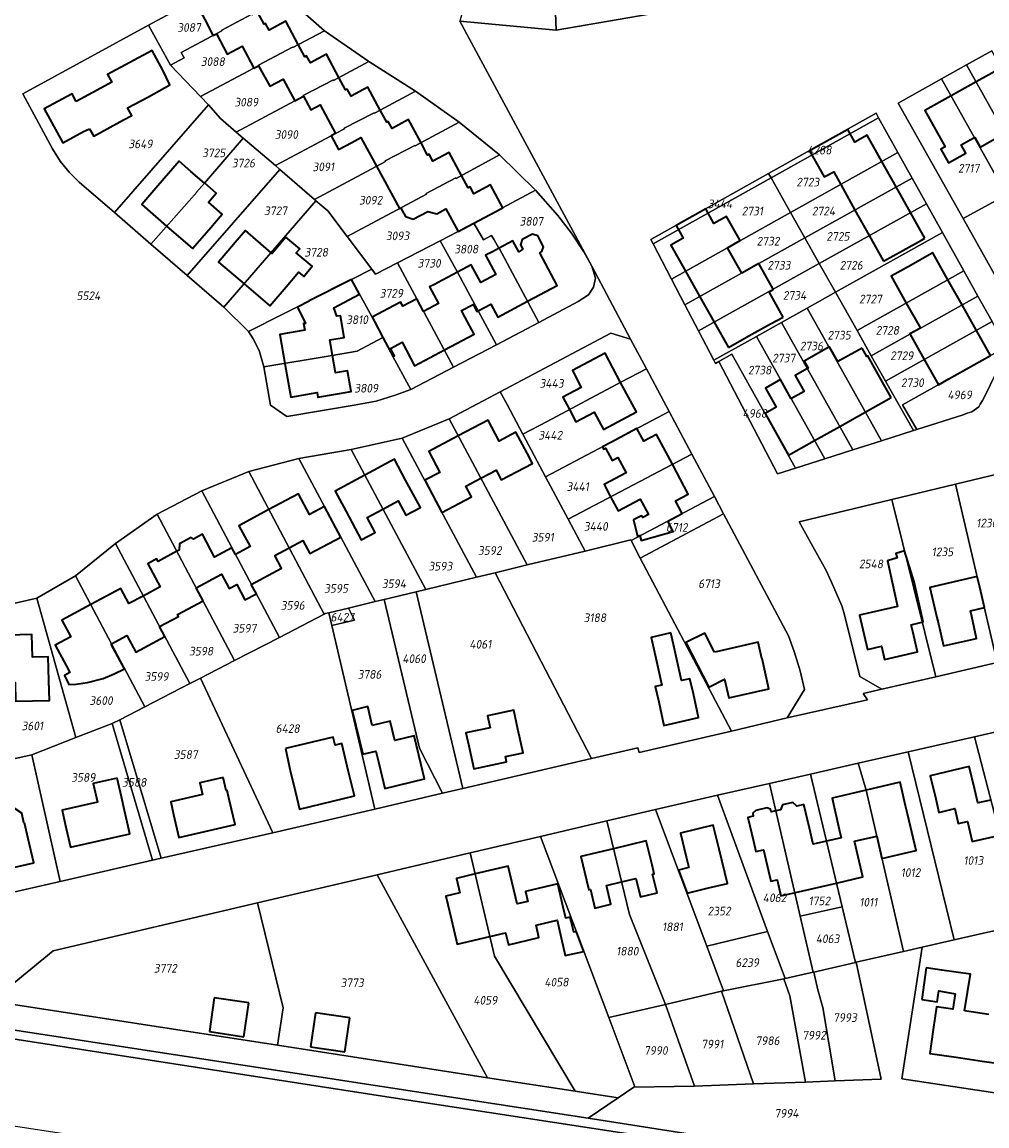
# Model space of a CAD drawing. Extents: x 177930 to 190767, y 381068 to 392034.
# Tile 172 of 256: x 184145 to 184346, y 384975 to 385204. Entities that reach past the tile are written whole.
import ezdxf
from ezdxf.enums import TextEntityAlignment as Align

# ---------------------------------------------------------------- set-up
doc = ezdxf.new("R2010")
doc.units = 0
for name, color, linetype, lineweight in [('B-XX-KG-GRENS_PERCEEL-GV', 150, 'Continuous', 25), ('B-XX-KG-GRENS_PERCEEL-S', 150, 'Continuous', 25), ('B-XX-OG-BEBOUWING-G', 7, 'Continuous', 35)]:
    doc.layers.add(name, color=color, linetype=linetype, lineweight=lineweight)
doc.styles.add('NLCS-ISO', font='NLCS-ISO.ttf', dxfattribs={"height": 1.8})

# ---------------------------------------------------------------- blocks, each defined once
blk = doc.blocks.new('SKG-PERCEELNUMMER-SO')
at = {"layer": 'DefPoints'}
blk.add_point((0, 0), dxfattribs=at)
at = {"style": 'NLCS-ISO', "oblique": 10, "flags": 1}
blk.add_attdef('GEMEENTECODE', text='', height=1.8, dxfattribs=at).set_placement((-0.5, 2.55), align=Align.MIDDLE_RIGHT)
blk.add_attdef('SECTIE', text='', height=1.8, dxfattribs=at).set_placement((0.5, 2.5), align=Align.MIDDLE_LEFT)
at = {"style": 'NLCS-ISO', "oblique": 10}
blk.add_attdef('PERCEELNUMMER', text='', height=1.8, dxfattribs=at).set_placement((0, 0), align=Align.MIDDLE_CENTER)

msp = doc.modelspace()

# ---------------------------------------------------------------- linework, layer by layer
at = {"layer": 'B-XX-KG-GRENS_PERCEEL-GV'}
for points in [[(184255.214, 385230.392), (184256.262, 385202.789), (184275.607, 385206.078), (184265.682, 385234.607)], [(184242.749, 385228.423), (184236.26, 385204.655), (184256.262, 385202.789), (184255.214, 385230.392), (184243.799, 385228.589)], [(184171.652, 385203.852), (184176.173, 385195.514), (184179.063, 385197.052), (184178.438, 385198.136), (184186.885, 385202.65), (184186.824, 385202.764), (184193.061, 385206.093), (184193.122, 385205.979), (184200.132, 385209.745), (184196.163, 385213.78), (184191.498, 385214.53)], [(184176.173, 385195.514), (184182.442, 385189.027), (184193.506, 385194.868), (184194.495, 385195.398), (184194.434, 385195.512), (184201.525, 385199.28), (184201.586, 385199.166), (184202.757, 385199.795), (184208.172, 385202.628), (184200.132, 385209.745), (184193.122, 385205.979), (184193.061, 385206.093), (184186.824, 385202.764), (184186.885, 385202.65), (184178.438, 385198.136), (184179.063, 385197.052)], [(184164.549, 385164.866), (184184.051, 385187.243), (184182.442, 385189.027), (184176.173, 385195.514), (184171.652, 385203.852), (184145.542, 385189.528), (184151.668, 385178.116), (184153.257, 385175.533), (184155.117, 385173.287), (184157.22, 385171.194)], [(184208.172, 385202.628), (184202.757, 385199.795), (184201.586, 385199.166), (184201.525, 385199.28), (184194.434, 385195.512), (184194.495, 385195.398), (184193.506, 385194.868), (184182.442, 385189.027), (184184.051, 385187.243), (184186.581, 385184.438), (184189.807, 385181.62), (184201.994, 385188.087), (184203.83, 385189.072), (184203.769, 385189.186), (184210.015, 385192.469), (184210.076, 385192.355), (184217.395, 385196.3)], [(184355.014, 385171.504), (184360.253, 385174.413), (184346.751, 385198.514), (184341.524, 385195.585)], [(184189.807, 385181.62), (184191.294, 385180.347), (184197.966, 385174.635), (184210.457, 385181.281), (184212.322, 385182.282), (184212.261, 385182.396), (184218.477, 385185.626), (184218.538, 385185.512), (184219.724, 385186.149), (184227.1, 385190.073), (184217.395, 385196.3), (184210.076, 385192.355), (184210.015, 385192.469), (184203.769, 385189.186), (184203.83, 385189.072), (184201.994, 385188.087)], [(184355.014, 385171.504), (184341.524, 385195.585), (184336.3, 385192.659), (184349.779, 385168.597), (184352.931, 385170.348)], [(184340.813, 385163.619), (184349.779, 385168.597), (184336.3, 385192.659), (184327.338, 385187.637)], [(184198.882, 385173.842), (184206.091, 385167.601), (184220.82, 385175.496), (184220.759, 385175.61), (184226.956, 385178.835), (184227.017, 385178.721), (184236.114, 385183.637), (184227.1, 385190.073), (184219.724, 385186.149), (184218.538, 385185.512), (184218.477, 385185.626), (184212.261, 385182.396), (184212.322, 385182.282), (184210.457, 385181.281), (184197.966, 385174.635)], [(184172.074, 385158.351), (184181.643, 385169.089), (184181.598, 385169.128), (184183.244, 385171.018), (184191.294, 385180.347), (184189.807, 385181.62), (184186.581, 385184.438), (184184.051, 385187.243), (184164.549, 385164.866)], [(184300.388, 385173.012), (184300.911, 385172.084), (184323.236, 385184.589), (184322.712, 385185.532)], [(184323.236, 385184.589), (184300.911, 385172.084), (184304.969, 385164.876), (184327.271, 385177.336)], [(184206.406, 385167.33), (184208.871, 385165.213), (184212.902, 385159.878), (184229.324, 385168.724), (184229.263, 385168.838), (184235.422, 385172.08), (184235.483, 385171.966), (184244.494, 385176.862), (184236.114, 385183.637), (184227.017, 385178.721), (184226.956, 385178.835), (184220.759, 385175.61), (184220.82, 385175.496), (184206.091, 385167.601)], [(184172.074, 385158.351), (184179.663, 385151.78), (184198.882, 385173.842), (184197.966, 385174.635), (184191.294, 385180.347), (184183.244, 385171.018), (184181.598, 385169.128), (184181.643, 385169.089)], [(184327.271, 385177.336), (184304.969, 385164.876), (184307.935, 385159.608), (184330.206, 385172.058)], [(184218.018, 385153.106), (184218.787, 385152.088), (184223.309, 385154.418), (184232.205, 385159.001), (184235.947, 385160.927), (184239.219, 385162.682), (184245.107, 385165.837), (184251.999, 385169.516), (184244.494, 385176.862), (184235.483, 385171.966), (184235.422, 385172.08), (184229.263, 385168.838), (184229.324, 385168.724), (184212.902, 385159.878)], [(184198.882, 385173.842), (184179.663, 385151.78), (184187.267, 385145.197), (184206.406, 385167.33), (184206.091, 385167.601)], [(184300.388, 385173.012), (184275.91, 385159.284), (184276.397, 385158.354), (184300.911, 385172.084)], [(184300.911, 385172.084), (184276.397, 385158.354), (184280.219, 385151.048), (184304.969, 385164.876)], [(184330.206, 385172.058), (184307.935, 385159.608), (184310.915, 385154.315), (184333.174, 385166.721)], [(184349.779, 385168.597), (184340.813, 385163.619), (184354.055, 385140.014), (184366.094, 385146.73), (184352.931, 385170.348)], [(184251.999, 385169.516), (184245.107, 385165.837), (184239.219, 385162.682), (184241.163, 385159.195), (184242.826, 385160.122), (184243.392, 385159.251), (184244.358, 385157.464), (184244.447, 385157.511), (184252.712, 385142.068), (184260.869, 385146.416), (184262.968, 385147.772), (184264.049, 385149.364), (184264.44, 385151.277), (184263.667, 385153.713), (184262.041, 385156.693), (184259.462, 385160.579), (184256.645, 385164.284)], [(184187.267, 385145.197), (184192.363, 385140.161), (184213.807, 385150.981), (184218.018, 385153.106), (184212.902, 385159.878), (184208.871, 385165.213), (184206.406, 385167.33)], [(184333.174, 385166.721), (184310.915, 385154.315), (184314.288, 385148.325), (184336.498, 385160.743)], [(184304.969, 385164.876), (184280.219, 385151.048), (184283.025, 385145.684), (184307.935, 385159.608)], [(184239.219, 385162.682), (184235.947, 385160.927), (184232.205, 385159.001), (184235.764, 385152.51), (184240.052, 385144.454), (184243.926, 385137.385), (184252.712, 385142.068), (184244.447, 385157.511), (184244.358, 385157.464), (184243.392, 385159.251), (184242.826, 385160.122), (184241.163, 385159.195)], [(184234.99, 385132.746), (184243.926, 385137.385), (184240.052, 385144.454), (184235.764, 385152.51), (184232.205, 385159.001), (184223.309, 385154.418)], [(184307.935, 385159.608), (184283.025, 385145.684), (184285.826, 385140.331), (184310.915, 385154.315)], [(184336.498, 385160.743), (184314.288, 385148.325), (184318.778, 385140.351), (184340.929, 385152.776)], [(184220.29, 385138.946), (184222.39, 385135.001), (184226.115, 385128.139), (184234.99, 385132.746), (184223.309, 385154.418), (184218.787, 385152.088), (184218.018, 385153.106), (184213.807, 385150.981), (184218.057, 385143.142)], [(184314.288, 385148.325), (184310.915, 385154.315), (184285.826, 385140.331), (184289.031, 385134.203), (184297.867, 385139.144), (184303.091, 385142.064), (184308.406, 385145.036)], [(184321.717, 385135.132), (184343.84, 385147.542), (184340.929, 385152.776), (184318.778, 385140.351)], [(184195.585, 385132.798), (184209.321, 385135.109), (184214.987, 385136.119), (184215.874, 385136.566), (184220.29, 385138.946), (184218.057, 385143.142), (184213.807, 385150.981), (184192.363, 385140.161), (184193.351, 385138.652), (184194.601, 385136.235)], [(184330.466, 385119.592), (184324.704, 385129.826), (184321.717, 385135.132), (184318.778, 385140.351), (184314.288, 385148.325), (184308.406, 385145.036), (184323.821, 385117.471)], [(184343.84, 385147.542), (184321.717, 385135.132), (184324.704, 385129.826), (184346.799, 385142.22)], [(184317.902, 385115.582), (184323.821, 385117.471), (184308.406, 385145.036), (184303.091, 385142.064)], [(184312.081, 385113.725), (184317.902, 385115.582), (184303.091, 385142.064), (184297.867, 385139.144)], [(184346.799, 385142.22), (184324.704, 385129.826), (184330.466, 385119.592), (184331.17, 385119.816), (184328.232, 385124.948), (184349.713, 385136.981)], [(184220.29, 385138.946), (184215.874, 385136.566), (184214.987, 385136.119), (184209.321, 385135.109), (184195.585, 385132.798), (184196.929, 385124.844), (184200.372, 385122.498), (184214.332, 385124.835), (184218.92, 385125.713), (184222.87, 385126.941), (184226.115, 385128.139), (184222.39, 385135.001)], [(184244.673, 385127.637), (184246.084, 385124.989), (184249.377, 385118.812), (184254.407, 385121.493), (184269.706, 385129.612), (184275.036, 385132.421), (184271.746, 385138.612), (184267.669, 385139.851)], [(184312.081, 385113.725), (184297.867, 385139.144), (184289.031, 385134.203), (184289.369, 385133.557), (184290.04, 385133.937), (184292.762, 385135.478), (184306.017, 385111.789)], [(184331.17, 385119.816), (184340.775, 385122.882), (184341.628, 385123.177), (184342.593, 385123.489), (184344.045, 385124.522), (184344.353, 385125.054), (184344.809, 385125.816), (184345.355, 385126.891), (184348.42, 385133.193), (184348.983, 385134.156), (184349.469, 385134.877), (184349.89, 385135.426), (184350.358, 385135.821), (184349.713, 385136.981), (184328.232, 385124.948)], [(184290.04, 385133.937), (184302.265, 385110.592), (184306.017, 385111.789), (184292.762, 385135.478)], [(184254.081, 385109.988), (184279.744, 385123.564), (184275.036, 385132.421), (184269.706, 385129.612), (184254.407, 385121.493), (184249.377, 385118.812)], [(184249.377, 385118.812), (184246.084, 385124.989), (184244.673, 385127.637), (184234.067, 385122.024), (184250.291, 385091.666), (184262.304, 385094.564), (184258.781, 385101.172), (184254.081, 385109.988)], [(184224.318, 385118.004), (184239.745, 385089.122), (184243.622, 385090.057), (184250.291, 385091.666), (184234.067, 385122.024)], [(184254.081, 385109.988), (184258.781, 385101.172), (184284.451, 385114.707), (184279.744, 385123.564)], [(184213.709, 385115.629), (184229.228, 385086.585), (184239.745, 385089.122), (184224.318, 385118.004)], [(184202.846, 385113.778), (184218.701, 385084.047), (184220.577, 385084.499), (184227.188, 385086.093), (184229.228, 385086.585), (184213.709, 385115.629)], [(184209.055, 385081.72), (184213.151, 385082.708), (184218.701, 385084.047), (184202.846, 385113.778), (184192.458, 385111.052), (184208.134, 385081.442), (184208.335, 385081.546)], [(184258.781, 385101.172), (184262.304, 385094.564), (184271.794, 385096.853), (184271.853, 385096.74), (184289.142, 385105.881), (184284.451, 385114.707)], [(184182.722, 385107.044), (184198.812, 385076.627), (184208.134, 385081.442), (184192.458, 385111.052)], [(184351.916, 385111.516), (184339.22, 385108.461), (184347.9, 385071.383), (184360.737, 385074.336)], [(184325.972, 385105.274), (184335.127, 385068.444), (184347.9, 385071.383), (184339.22, 385108.461)], [(184189.508, 385071.822), (184198.812, 385076.627), (184182.722, 385107.044), (184173.395, 385102.239)], [(184273.761, 385093.111), (184291.066, 385102.26), (184289.142, 385105.881), (184271.853, 385096.74)], [(184325.972, 385105.274), (184306.726, 385100.644), (184310.617, 385093.619), (184312.306, 385090.642), (184313.487, 385088.113), (184315.576, 385083.175), (184316.106, 385081.557), (184319.352, 385068.524), (184323.922, 385065.867), (184335.127, 385068.444)], [(184182.413, 385068.158), (184189.508, 385071.822), (184173.395, 385102.239), (184164.765, 385096.104), (184180.187, 385067.008)], [(184291.066, 385102.26), (184273.761, 385093.111), (184292.667, 385057.16), (184304.252, 385059.872), (184307.825, 385065.788), (184306.94, 385069.686), (184305.721, 385073.683), (184304.512, 385076.961)], [(184292.667, 385057.16), (184273.761, 385093.111), (184271.853, 385096.74), (184271.794, 385096.853), (184262.304, 385094.564), (184250.291, 385091.666), (184243.622, 385090.057), (184263.601, 385051.421), (184273.271, 385053.67), (184273.505, 385052.672)], [(184170.847, 385062.184), (184180.187, 385067.008), (184164.765, 385096.104), (184156.459, 385089.386)], [(184239.745, 385089.122), (184229.228, 385086.585), (184227.188, 385086.093), (184236.904, 385045.21), (184263.601, 385051.421), (184243.622, 385090.057)], [(184165.683, 385059.517), (184170.847, 385062.184), (184156.459, 385089.386), (184148.444, 385084.787), (184156.549, 385055.786), (184164.089, 385058.694)], [(184220.577, 385084.499), (184227.916, 385053.617), (184232.682, 385044.228), (184236.904, 385045.21), (184227.188, 385086.093)], [(184140.391, 385050.682), (184147.371, 385052.246), (184156.549, 385055.786), (184148.444, 385084.787), (184139.667, 385082.76)], [(184213.151, 385082.708), (184214.429, 385080.19), (184209.681, 385079.055), (184218.628, 385040.959), (184232.682, 385044.228), (184227.916, 385053.617), (184220.577, 385084.499), (184218.701, 385084.047)], [(184209.681, 385079.055), (184209.055, 385081.72), (184208.335, 385081.546), (184208.134, 385081.442), (184198.812, 385076.627), (184189.508, 385071.822), (184182.413, 385068.158), (184197.476, 385036.038), (184218.628, 385040.959)], [(184209.681, 385079.055), (184214.429, 385080.19), (184213.151, 385082.708), (184209.055, 385081.72)], [(184180.187, 385067.008), (184170.847, 385062.184), (184165.683, 385059.517), (184174.23, 385030.711), (184197.476, 385036.038), (184182.413, 385068.158)], [(184156.549, 385055.786), (184147.371, 385052.246), (184153.275, 385025.909), (184172.445, 385030.302), (184164.089, 385058.694)], [(184164.089, 385058.694), (184172.445, 385030.302), (184174.23, 385030.711), (184165.683, 385059.517)], [(184366.558, 385020.06), (184357.644, 385059.289), (184343.163, 385055.968), (184353.255, 385017.019)], [(184329.386, 385052.808), (184338.96, 385013.752), (184353.255, 385017.019), (184343.163, 385055.968)], [(184140.391, 385050.682), (184127.687, 385047.836), (184133.86, 385021.46), (184153.275, 385025.909), (184147.371, 385052.246)], [(184332.272, 385012.223), (184338.96, 385013.752), (184329.386, 385052.808), (184319.035, 385050.456), (184320.64, 385044.875), (184328.407, 385011.34)], [(184318.476, 385009.07), (184318.616, 385009.102), (184328.407, 385011.34), (184320.64, 385044.875), (184319.035, 385050.456), (184309.08, 385048.194), (184315.7, 385020.631)], [(184303.811, 385005.718), (184309.662, 385007.056), (184306.978, 385018.682), (184300.608, 385046.269), (184289.806, 385043.815), (184300.201, 385015.538)], [(184309.08, 385048.194), (184300.608, 385046.269), (184306.978, 385018.682), (184315.7, 385020.631)], [(184276.912, 385040.885), (184287.569, 385012.491), (184300.201, 385015.538), (184289.806, 385043.815)], [(184290.605, 385003.097), (184291.055, 385003.202), (184287.569, 385012.491), (184276.912, 385040.885), (184266.786, 385038.504), (184271.506, 385019.025), (184278.965, 385000.369)], [(184266.786, 385038.504), (184253.054, 385035.277), (184267.211, 384997.615), (184278.965, 385000.369), (184271.506, 385019.025)], [(184260.244, 384982.309), (184269.164, 384980.932), (184272.41, 384983.133), (184272.605, 384983.265), (184267.211, 384997.615), (184253.054, 385035.277), (184238.401, 385031.833), (184243.505, 385010.391)], [(184238.401, 385031.833), (184219.093, 385027.293), (184242.042, 384985.121), (184260.244, 384982.309), (184243.505, 385010.391)], [(184198.401, 384991.862), (184242.042, 384985.121), (184219.093, 385027.293), (184194.259, 385021.455), (184199.558, 384999.615)], [(184392.217, 385005.46), (184395.309, 385026.631), (184385.392, 385024.364), (184376.055, 385022.23), (184366.558, 385020.06), (184353.255, 385017.019), (184338.96, 385013.752), (184332.272, 385012.223), (184328.089, 384984.915), (184387.903, 384975.914)], [(184198.401, 384991.862), (184199.558, 384999.615), (184194.259, 385021.455), (184151.856, 385011.487), (184139.047, 385001.029)], [(184309.662, 385007.056), (184309.792, 385007.086), (184318.476, 385009.07), (184315.7, 385020.631), (184306.978, 385018.682)], [(184303.551, 385005.667), (184303.811, 385005.718), (184300.201, 385015.538), (184287.569, 385012.491), (184291.055, 385003.202)], [(184318.616, 385009.102), (184318.476, 385009.07), (184309.792, 385007.086), (184310.631, 385003.415), (184311.635, 384999.734), (184314.235, 384984.468), (184323.755, 384984.809)], [(184291.055, 385003.202), (184290.605, 385003.097), (184297.275, 384983.824), (184308.073, 384984.206), (184304.791, 385002.126), (184303.551, 385005.667)], [(184303.551, 385005.667), (184304.791, 385002.126), (184308.073, 384984.206), (184314.235, 384984.468), (184311.635, 384999.734), (184310.631, 385003.415), (184309.792, 385007.086), (184309.662, 385007.056), (184303.811, 385005.718)], [(184297.275, 384983.824), (184290.605, 385003.097), (184278.965, 385000.369), (184284.979, 384983.37)], [(184267.211, 384997.615), (184272.605, 384983.265), (184272.41, 384983.133), (184284.979, 384983.37), (184278.965, 385000.369)], [(184134.29, 384996.474), (184134.006, 384994.649), (184171.995, 384988.791), (184222.012, 384981.011), (184303.427, 384968.527), (184383.129, 384956.073), (184552.147, 384929.662), (184676.756, 384910.584), (184797.545, 384891.821), (184807.877, 384890.229), (184807.747, 384894.143), (184759.431, 384900.984), (184717.978, 384906.854), (184597.428, 384925.632), (184453.019, 384947.088), (184390.72, 384956.472), (184318.118, 384968.07), (184262.943, 384976.715)], [(184768.847, 384874.967), (184769.355, 384878.303), (184795.057, 384874.388), (184808.47, 384872.319), (184807.877, 384890.229), (184797.545, 384891.821), (184676.756, 384910.584), (184552.147, 384929.662), (184383.129, 384956.073), (184303.427, 384968.527), (184222.012, 384981.011), (184171.995, 384988.791), (184134.006, 384994.649), (184131.268, 384977.021), (184202.095, 384966.225), (184320.623, 384947.964), (184447.893, 384927.865), (184561.341, 384910.421), (184647.937, 384897.255), (184713.286, 384886.924), (184712.883, 384884.378), (184713.218, 384883.764)]]:
    msp.add_lwpolyline(points, close=True, dxfattribs=at)
for points in [[(184139.667, 385082.76), (184148.444, 385084.787), (184156.459, 385089.386), (184164.765, 385096.104), (184173.395, 385102.239), (184182.722, 385107.044), (184192.458, 385111.052), (184202.846, 385113.778), (184213.709, 385115.629), (184224.318, 385118.004), (184234.067, 385122.024), (184244.673, 385127.637), (184267.669, 385139.851), (184271.746, 385138.612), (184263.667, 385153.713), (184264.44, 385151.277), (184264.049, 385149.364), (184262.968, 385147.772), (184260.869, 385146.416), (184252.712, 385142.068), (184243.926, 385137.385), (184234.99, 385132.746), (184226.115, 385128.139), (184222.87, 385126.941), (184218.92, 385125.713), (184214.332, 385124.835), (184200.372, 385122.498), (184196.929, 385124.844), (184195.585, 385132.798), (184194.601, 385136.235), (184193.351, 385138.652), (184192.363, 385140.161), (184187.267, 385145.197), (184179.663, 385151.78), (184172.074, 385158.351), (184164.549, 385164.866), (184157.22, 385171.194), (184155.117, 385173.287), (184153.257, 385175.533), (184151.668, 385178.116), (184145.542, 385189.528), (184171.652, 385203.852), (184191.498, 385214.53)], [(184200.132, 385209.745), (184208.172, 385202.628), (184217.395, 385196.3), (184227.1, 385190.073), (184236.114, 385183.637), (184244.494, 385176.862), (184251.999, 385169.516), (184256.645, 385164.284), (184259.462, 385160.579), (184262.041, 385156.693), (184263.667, 385153.713), (184236.26, 385204.655)], [(184275.607, 385206.078), (184256.262, 385202.789), (184236.26, 385204.655), (184263.667, 385153.713), (184271.746, 385138.612), (184275.036, 385132.421), (184279.744, 385123.564), (184284.451, 385114.707), (184289.142, 385105.881), (184291.066, 385102.26), (184304.512, 385076.961), (184305.721, 385073.683), (184306.94, 385069.686), (184307.825, 385065.788), (184304.252, 385059.872), (184320.944, 385063.67), (184320.07, 385064.981), (184323.922, 385065.867), (184319.352, 385068.524), (184316.106, 385081.557), (184315.576, 385083.175), (184313.487, 385088.113), (184312.306, 385090.642), (184310.617, 385093.619), (184306.726, 385100.644), (184325.972, 385105.274), (184339.22, 385108.461), (184351.916, 385111.516)], [(184354.055, 385140.014), (184340.813, 385163.619), (184327.338, 385187.637), (184336.3, 385192.659), (184341.524, 385195.585), (184346.751, 385198.514)], [(184348.42, 385133.193), (184345.355, 385126.891), (184344.809, 385125.816), (184344.353, 385125.054), (184344.045, 385124.522), (184342.593, 385123.489), (184341.628, 385123.177), (184340.775, 385122.882), (184331.17, 385119.816), (184330.466, 385119.592), (184323.821, 385117.471), (184317.902, 385115.582), (184312.081, 385113.725), (184306.017, 385111.789), (184302.265, 385110.592), (184290.04, 385133.937), (184289.369, 385133.557), (184289.031, 385134.203), (184285.826, 385140.331), (184283.025, 385145.684), (184280.219, 385151.048), (184276.397, 385158.354), (184275.91, 385159.284), (184300.388, 385173.012), (184322.712, 385185.532), (184323.236, 385184.589), (184327.271, 385177.336), (184330.206, 385172.058), (184333.174, 385166.721), (184336.498, 385160.743), (184340.929, 385152.776), (184343.84, 385147.542), (184346.799, 385142.22)], [(184347.9, 385071.383), (184335.127, 385068.444), (184323.922, 385065.867), (184320.07, 385064.981), (184320.944, 385063.67), (184304.252, 385059.872), (184292.667, 385057.16), (184273.505, 385052.672), (184273.271, 385053.67), (184263.601, 385051.421), (184236.904, 385045.21), (184232.682, 385044.228), (184218.628, 385040.959), (184197.476, 385036.038), (184174.23, 385030.711), (184172.445, 385030.302), (184153.275, 385025.909), (184133.86, 385021.46)], [(184134.29, 384996.474), (184262.943, 384976.715), (184269.164, 384980.932), (184260.244, 384982.309), (184242.042, 384985.121), (184198.401, 384991.862), (184139.047, 385001.029), (184151.856, 385011.487), (184194.259, 385021.455), (184219.093, 385027.293), (184238.401, 385031.833), (184253.054, 385035.277), (184266.786, 385038.504), (184276.912, 385040.885), (184289.806, 385043.815), (184300.608, 385046.269), (184309.08, 385048.194), (184319.035, 385050.456), (184329.386, 385052.808), (184343.163, 385055.968), (184357.644, 385059.289)], [(184387.903, 384975.914), (184328.089, 384984.915), (184332.272, 385012.223), (184328.407, 385011.34), (184318.616, 385009.102), (184323.755, 384984.809), (184314.235, 384984.468), (184308.073, 384984.206), (184297.275, 384983.824), (184284.979, 384983.37), (184272.41, 384983.133), (184269.164, 384980.932), (184262.943, 384976.715), (184318.118, 384968.07), (184390.72, 384956.472)]]:
    msp.add_lwpolyline(points, dxfattribs=at)
at = {"layer": 'B-XX-OG-BEBOUWING-G'}
for points in [[(184194.248, 385206.584), (184191.667, 385211.386), (184188.221, 385209.534), (184187.221, 385211.397), (184181.519, 385208.332), (184183.783, 385204.119), (184185.011, 385201.645), (184185.745, 385202.041)], [(184202.725, 385199.778), (184200.123, 385204.619), (184196.693, 385202.775), (184195.938, 385204.18), (184195.629, 385204.014), (184194.248, 385206.584)], [(184185.745, 385202.041), (184187.989, 385197.803), (184191.044, 385199.456), (184193.506, 385194.868), (184194.495, 385195.398)], [(184171.603, 385188.958), (184172.733, 385189.572), (184176.076, 385191.389), (184174.651, 385194.346), (184172.357, 385198.568), (184167.743, 385196.061)], [(184211.178, 385192.949), (184208.592, 385197.762), (184205.241, 385195.961), (184204.454, 385197.425), (184204.094, 385197.231), (184202.725, 385199.778)], [(184167.743, 385196.061), (184163.13, 385193.555), (184163.993, 385191.968), (184162.612, 385191.218)], [(184194.495, 385195.398), (184196.796, 385191.111), (184199.572, 385192.6), (184201.994, 385188.087), (184203.83, 385189.072)], [(184348.734, 385194.974), (184343.507, 385192.044)], [(184162.612, 385191.218), (184156.618, 385187.962)], [(184219.761, 385186.169), (184217.182, 385190.967), (184213.69, 385189.09), (184212.907, 385190.547), (184212.567, 385190.365), (184211.178, 385192.949)], [(184343.507, 385192.044), (184338.284, 385189.117)], [(184156.618, 385187.962), (184155.751, 385189.56), (184149.978, 385186.424), (184153.809, 385179.372), (184158.158, 385181.735), (184159.39, 385182.301)], [(184166.465, 385184.127), (184168.143, 385185.039), (184167.288, 385186.614), (184171.603, 385188.958)], [(184203.83, 385189.072), (184205.355, 385186.23), (184207.255, 385187.249), (184210.457, 385181.281)], [(184338.284, 385189.117), (184332.863, 385186.079), (184337.077, 385178.558), (184336.17, 385178.05), (184337.76, 385175.216), (184341.353, 385177.231), (184340.403, 385178.925), (184342.127, 385179.891), (184343.137, 385180.454)], [(184228.225, 385179.374), (184225.636, 385184.19), (184222.204, 385182.346), (184221.418, 385183.808), (184221.117, 385183.646), (184219.761, 385186.169)], [(184159.39, 385182.301), (184160.237, 385180.743), (184166.465, 385184.127)], [(184316.841, 385182.14), (184308.918, 385177.705)], [(184323.933, 385175.471), (184320.864, 385180.954), (184318.307, 385179.523), (184316.841, 385182.14)], [(184210.457, 385181.281), (184209.585, 385180.811), (184211.089, 385177.974), (184213.847, 385179.44), (184215.746, 385180.459), (184218.948, 385174.491)], [(184236.651, 385172.601), (184234.083, 385177.38), (184230.693, 385175.558), (184229.911, 385177.013), (184229.587, 385176.839), (184228.225, 385179.374)], [(184343.137, 385180.454), (184343.217, 385180.499), (184344.33, 385178.505), (184349.481, 385181.379)], [(184308.918, 385177.705), (184311.936, 385172.313), (184313.919, 385173.379), (184314.75, 385171.79), (184315.368, 385170.686)], [(184183.31, 385170.96), (184183.244, 385171.018), (184180.447, 385173.445), (184177.99, 385175.585), (184173.589, 385170.451), (184170.214, 385166.539), (184175.391, 385162.073)], [(184326.883, 385170.2), (184323.933, 385175.471)], [(184218.948, 385174.491), (184223.779, 385165.737)], [(184244.818, 385165.672), (184245.205, 385165.88), (184242.65, 385170.634), (184239.202, 385168.782), (184238.421, 385170.235), (184238.034, 385170.027), (184236.651, 385172.601)], [(184175.391, 385162.073), (184180.782, 385157.422), (184184.15, 385161.326), (184186.899, 385164.553), (184184.072, 385167.014), (184185.698, 385168.881), (184183.31, 385170.96)], [(184315.368, 385170.686), (184318.32, 385165.413)], [(184329.864, 385164.876), (184326.883, 385170.2)], [(184223.779, 385165.737), (184224.024, 385165.816), (184225.015, 385164.042), (184226.572, 385163.479), (184229.615, 385165.107), (184231.507, 385164.586), (184233.4, 385165.671), (184235.947, 385160.927), (184239.219, 385162.682)], [(184239.219, 385162.682), (184244.818, 385165.672)], [(184287.335, 385165.653), (184281.202, 385162.196)], [(184291.892, 385157.567), (184294.509, 385159.059), (184291.639, 385164.092), (184289.048, 385162.614), (184287.335, 385165.653)], [(184318.32, 385165.413), (184321.295, 385160.1)], [(184332.835, 385159.568), (184329.864, 385164.876)], [(184197.081, 385156.546), (184191.755, 385161.122), (184189.629, 385158.643), (184186.165, 385154.597), (184191.469, 385150.056)], [(184281.202, 385162.196), (184282.676, 385159.58), (184280.063, 385158.107), (184283.127, 385152.673)], [(184191.469, 385150.056), (184196.821, 385145.474), (184200.226, 385149.451), (184202.797, 385152.498), (184203.869, 385151.608), (184205.635, 385153.737), (184202.302, 385156.502), (184203.028, 385157.377), (184200.118, 385159.79), (184197.283, 385156.373), (184197.081, 385156.546)], [(184250.355, 385146.471), (184256.508, 385149.748), (184252.899, 385156.531), (184253.319, 385156.783), (184253.629, 385157.768), (184252.457, 385160.059), (184251.393, 385160.384), (184249.195, 385159.255), (184248.868, 385158.154), (184249.376, 385157.244), (184248.503, 385156.756), (184247.303, 385159.01), (184244.456, 385157.494)], [(184321.295, 385160.1), (184324.279, 385154.77)], [(184324.279, 385154.77), (184328.27, 385157.013), (184332.122, 385159.169), (184332.835, 385159.568)], [(184244.456, 385157.494), (184242.889, 385156.66), (184241.619, 385156.007), (184243.732, 385152.036), (184240.612, 385150.375), (184238.659, 385154.044), (184235.777, 385152.514)], [(184294.85, 385152.319), (184291.892, 385157.567)], [(184337.639, 385150.931), (184334.507, 385156.515), (184333.779, 385156.107), (184329.979, 385153.975), (184325.87, 385151.665), (184329, 385146.085)], [(184301.334, 385148.975), (184298.366, 385154.284), (184294.85, 385152.319)], [(184235.777, 385152.514), (184231.63, 385150.304), (184231.135, 385150.04), (184229.988, 385149.43), (184231.872, 385145.964), (184228.765, 385144.296)], [(184283.127, 385152.673), (184286.098, 385147.402)], [(184213.807, 385150.981), (184204.956, 385146.515)], [(184209.856, 385135.204), (184209.299, 385138.422), (184212.258, 385138.929), (184211.483, 385143.448), (184210.764, 385143.324), (184210.092, 385145.108), (184215.47, 385147.914), (184213.807, 385150.981)], [(184340.57, 385145.707), (184337.639, 385150.931)], [(184286.098, 385147.402), (184289.066, 385142.137)], [(184303.443, 385143.159), (184300.518, 385148.416), (184301.368, 385148.913), (184301.334, 385148.975)], [(184204.956, 385146.515), (184204.977, 385146.472), (184202.533, 385145.211), (184204.229, 385141.864), (184203.809, 385141.81), (184204.068, 385140.458), (184198.927, 385139.576), (184199.963, 385133.535)], [(184228.765, 385144.296), (184227.344, 385146.965), (184224.415, 385145.406), (184223.951, 385146.28), (184222.625, 385145.574), (184218.057, 385143.142), (184218.548, 385142.219)], [(184233.06, 385136.328), (184239.239, 385139.619), (184237.395, 385143.081), (184236.63, 385144.517), (184239.049, 385145.805), (184239.834, 385144.331), (184240.057, 385144.446)], [(184240.057, 385144.446), (184242.737, 385145.826), (184244.154, 385143.168), (184250.355, 385146.471)], [(184329, 385146.085), (184331.914, 385140.891)], [(184343.549, 385140.397), (184340.57, 385145.707)], [(184292.054, 385136.837), (184296.32, 385139.242), (184300.802, 385141.759), (184303.443, 385143.159)], [(184218.548, 385142.219), (184220.29, 385138.946)], [(184289.066, 385142.137), (184292.054, 385136.837)], [(184331.914, 385140.891), (184329.743, 385139.679), (184332.731, 385134.329)], [(184332.731, 385134.329), (184335.653, 385129.097), (184337.843, 385130.326), (184346.48, 385135.171), (184343.549, 385140.397)], [(184220.29, 385138.946), (184222.4, 385134.941)], [(184222.4, 385134.941), (184222.695, 385135.101), (184221.863, 385136.663), (184224.272, 385137.946), (184226.886, 385133.039), (184233.06, 385136.328)], [(184312.942, 385136.925), (184307.789, 385134.012), (184308.604, 385132.546), (184308.46, 385132.465)], [(184319.842, 385136.714), (184314.747, 385133.938), (184313.04, 385136.98), (184312.942, 385136.925)], [(184325.849, 385126.44), (184323.437, 385130.752), (184321.013, 385135.091), (184320.784, 385134.963), (184319.842, 385136.714)], [(184199.963, 385133.535), (184201.162, 385126.541), (184206.637, 385127.504), (184206.811, 385126.516), (184213.713, 385127.731), (184212.956, 385132.032), (184210.48, 385131.603), (184209.856, 385135.204)], [(184269.676, 385129.596), (184266.429, 385135.652), (184259.685, 385132.035), (184261.48, 385128.521), (184257.673, 385126.501), (184259.02, 385123.941)], [(184308.46, 385132.465), (184305.941, 385131.048), (184307.79, 385127.697), (184305.158, 385126.225), (184305.107, 385126.197)], [(184259.02, 385123.941), (184260.364, 385121.385), (184264.188, 385123.411), (184266.088, 385119.828), (184272.944, 385123.502), (184269.676, 385129.596)], [(184305.107, 385126.197), (184302.881, 385130.175), (184299.729, 385128.411), (184301.957, 385124.432), (184299.661, 385123.147), (184304.503, 385114.495), (184309.947, 385117.541)], [(184320.484, 385123.438), (184325.849, 385126.44)], [(184315.171, 385120.465), (184320.484, 385123.438)], [(184240.659, 385109.689), (184243.809, 385111.348), (184244.877, 385109.32), (184251.352, 385112.732), (184250.235, 385114.875), (184247.927, 385119.248), (184244.462, 385117.42), (184242.171, 385121.762), (184235.959, 385118.484)], [(184280.422, 385112.583), (184277.114, 385118.79), (184274.47, 385117.382), (184273.059, 385120.031), (184268.655, 385117.684), (184266.196, 385116.364)], [(184309.947, 385117.541), (184315.171, 385120.465)], [(184235.959, 385118.484), (184229.815, 385115.243), (184232.101, 385110.91), (184229.009, 385109.279), (184231.325, 385104.888), (184231.876, 385103.856)], [(184266.196, 385116.364), (184265.877, 385116.229)], [(184265.877, 385116.229), (184266.132, 385115.756), (184266.527, 385115.966), (184267.912, 385113.36), (184269.107, 385113.995), (184270.803, 385110.804), (184266.219, 385108.367), (184267.578, 385105.811)], [(184220.304, 385103.286), (184223.478, 385104.987), (184225.088, 385101.984), (184228.078, 385103.587), (184225.006, 385109.303), (184222.692, 385113.62), (184216.543, 385110.325)], [(184267.578, 385105.811), (184269.131, 385102.89), (184273.75, 385105.346), (184275.453, 385102.144), (184274.287, 385101.524), (184274.019, 385101.904), (184272.368, 385101.038), (184273.159, 385097.678), (184273.657, 385097.775), (184273.936, 385096.78), (184280.565, 385098.587), (184279.452, 385100.751), (184282.478, 385102.364), (184281.078, 385104.991), (184283.718, 385106.397), (184280.422, 385112.583)], [(184216.543, 385110.325), (184210.381, 385107.022), (184212.651, 385102.785), (184215.811, 385096.9), (184218.667, 385098.431), (184217.011, 385101.52), (184220.304, 385103.286)], [(184232.542, 385102.597), (184238.67, 385105.823), (184237.508, 385108.03), (184240.659, 385109.689)], [(184200.844, 385095.212), (184203.706, 385096.74), (184205.141, 385094.052), (184211.54, 385097.47), (184210.521, 385099.381), (184208.161, 385103.802), (184205.058, 385102.146), (184202.765, 385106.441), (184196.633, 385103.166)], [(184231.876, 385103.856), (184232.542, 385102.597)], [(184196.633, 385103.166), (184190.379, 385099.827), (184192.707, 385095.467), (184189.696, 385093.86)], [(184189.696, 385093.86), (184188.935, 385095.221), (184185.321, 385093.292), (184182.824, 385098.041), (184180.987, 385097.054), (184180.486, 385097.362), (184178.042, 385096.055), (184177.969, 385094.764), (184177.491, 385094.507)], [(184177.491, 385094.507), (184173.601, 385092.415), (184173.317, 385092.93), (184171.481, 385091.93), (184174.062, 385087.096), (184170.537, 385085.214)], [(184192.97, 385087.61), (184199.269, 385090.972), (184197.857, 385093.617), (184200.844, 385095.212)], [(184328.625, 385094.601), (184326.82, 385094.068), (184327.097, 385093.13), (184325.083, 385092.534), (184327.161, 385083.04), (184324.145, 385082.345), (184319.273, 385081.222), (184320.909, 385074.128), (184323.813, 385074.797), (184324.455, 385072.01), (184331.317, 385073.592), (184330.336, 385077.845), (184330.007, 385079.257), (184332.523, 385079.842), (184330.658, 385088.127)], [(184330.658, 385088.127), (184328.625, 385094.601)], [(184181.496, 385086.947), (184186.794, 385089.774), (184188.391, 385086.781), (184189.943, 385087.609), (184191.639, 385084.416), (184194.023, 385085.649), (184192.97, 385087.61)], [(184170.537, 385085.214), (184167.562, 385083.626), (184165.884, 385086.77), (184159.613, 385083.422)], [(184173.902, 385078.866), (184177.838, 385080.966), (184177.614, 385081.386), (184182.952, 385084.198), (184181.496, 385086.947)], [(184159.613, 385083.422), (184153.63, 385080.228), (184155.489, 385076.745), (184152.257, 385075.019), (184154.601, 385070.628), (184155.308, 385069.301), (184154.157, 385068.689), (184155.069, 385066.859), (184156.593, 385066.914), (184158.967, 385067.225), (184162.218, 385068.094), (184164.486, 385069.072), (184166.637, 385070.057), (184163.835, 385075.221), (184163.925, 385075.269)], [(184163.925, 385075.269), (184167.157, 385076.993), (184168.991, 385073.556), (184175.019, 385076.773), (184173.902, 385078.866)], [(184140.019, 385067.149), (184143.921, 385067.234), (184144.005, 385063.373), (184151.037, 385063.526), (184150.939, 385067.575), (184150.816, 385072.561), (184147.513, 385072.479), (184147.397, 385077.196), (184139.797, 385077.008)], [(184346.569, 385042.822), (184343.875, 385042.214), (184343.229, 385044.944), (184342.078, 385049.804), (184333.975, 385047.884), (184335.113, 385043.083), (184335.777, 385040.245), (184339.074, 385041.034), (184339.777, 385037.925), (184340.742, 385038.156), (184341.696, 385038.384), (184342.643, 385034.197), (184348.463, 385035.514)], [(184322.853, 385035.321), (184323.925, 385030.694), (184328.616, 385031.78), (184331.022, 385032.339), (184329.212, 385039.98), (184328.827, 385041.629), (184327.699, 385046.505), (184320.641, 385044.872)], [(184320.641, 385044.872), (184313.575, 385043.238), (184315.086, 385036.709), (184315.475, 385034.98), (184312.424, 385034.274)], [(184312.424, 385034.274), (184309.659, 385033.634), (184308.892, 385036.966), (184307.751, 385041.911), (184306.25, 385041.565), (184305.409, 385042.308), (184303.269, 385041.837), (184302.861, 385040.819), (184301.915, 385040.609)], [(184301.915, 385040.609), (184300.918, 385040.388), (184300.788, 385040.945), (184300.027, 385041.174), (184297.724, 385040.646), (184297.147, 385040.127), (184297.203, 385039.476), (184296.096, 385039.221), (184297.231, 385034.302), (184297.732, 385032.114), (184299.361, 385032.49), (184300.869, 385025.974), (184302.168, 385026.275), (184302.949, 385022.9), (184306.009, 385023.608)], [(184314.513, 385025.575), (184319.963, 385026.836), (184318.246, 385034.256), (184322.853, 385035.321)], [(184268.19, 385032.71), (184261.38, 385031.063), (184262.56, 385026.18), (184263.046, 385024.169), (184263.404, 385024.256), (184264.341, 385020.386), (184267.657, 385021.189), (184266.72, 385025.059), (184269.86, 385025.819)], [(184269.86, 385025.819), (184272.835, 385026.539), (184273.769, 385022.679), (184277.232, 385023.517), (184276.285, 385027.432), (184276.651, 385027.521), (184276.203, 385029.39), (184275.002, 385034.357), (184268.19, 385032.71)], [(184260.497, 385015.452), (184259.971, 385015.373), (184259.213, 385018.499), (184258.314, 385018.266), (184257.762, 385020.596), (184256.616, 385025.402), (184249.922, 385023.805), (184250.416, 385021.733), (184248.152, 385021.238), (184247.46, 385024.14), (184246.284, 385029.086), (184239.442, 385027.46)], [(184239.442, 385027.46), (184235.567, 385026.539), (184236.277, 385023.555), (184233.377, 385022.866), (184234.549, 385017.934), (184235.739, 385012.909), (184242.527, 385014.501)], [(184306.009, 385023.608), (184314.513, 385025.575)], [(184242.527, 385014.501), (184245.777, 385015.264), (184246.376, 385012.756), (184252.674, 385014.287), (184252.12, 385016.796), (184256.506, 385017.837), (184258.153, 385010.539), (184262.032, 385011.359)], [(184262.032, 385011.359), (184260.497, 385015.452)], [(184333.142, 385007.946), (184332.192, 385001.359)], [(184341.059, 384999.021), (184342.296, 385006.654), (184336.381, 385007.479), (184333.142, 385007.946)], [(184332.192, 385001.359), (184335.43, 385000.892), (184335.76, 385003.175), (184339.176, 385002.591), (184338.648, 384999.371), (184335.282, 384999.858), (184334.597, 384995.135), (184333.877, 384990.156), (184339.32, 384989.368)], [(184185.284, 385001.744), (184184.309, 384994.705)], [(184192.451, 385000.675), (184185.284, 385001.744)], [(184191.403, 384993.647), (184192.451, 385000.675)], [(184206.321, 384998.606), (184205.273, 384991.578)], [(184213.454, 384997.542), (184206.321, 384998.606)], [(184346.168, 384998.281), (184341.059, 384999.021)], [(184212.405, 384990.514), (184213.454, 384997.542)], [(184184.309, 384994.705), (184191.403, 384993.647)], [(184205.273, 384991.578), (184212.405, 384990.514)], [(184339.32, 384989.368), (184344.763, 384988.581)], [(184344.763, 384988.581), (184350.207, 384987.793)]]:
    msp.add_lwpolyline(points, dxfattribs=at)
for points in [[(184345.269, 385082.838), (184344.246, 385087.054), (184343.715, 385089.259), (184333.887, 385087.011), (184335.372, 385080.726), (184335.67, 385079.402), (184336.689, 385074.862), (184343.61, 385076.415), (184342.591, 385080.957), (184342.329, 385082.128)], [(184280.12, 385077.554), (184276.019, 385076.612), (184276.558, 385074.196), (184278.235, 385066.687), (184276.853, 385066.379), (184277.572, 385063.195), (184278.658, 385058.336), (184285.872, 385059.949), (184284.772, 385064.866), (184284.065, 385068.024), (184282.334, 385067.638), (184280.665, 385075.113)], [(184289.183, 385073.539), (184287.149, 385077.524), (184283.232, 385075.525), (184287.963, 385066.257), (184291.248, 385067.968), (184292.161, 385064.049), (184300.45, 385065.9), (184299.034, 385072.244), (184298.966, 385072.229), (184298.203, 385075.645), (184290.152, 385073.765)], [(184218.102, 385058.319), (184217.151, 385062.225), (184213.906, 385061.436), (184216.123, 385052.324), (184218.843, 385052.985), (184219.506, 385050.218), (184220.708, 385045.246), (184228.935, 385047.235), (184227.75, 385052.136), (184226.771, 385056.172), (184222.771, 385055.205), (184221.801, 385059.216)], [(184242.567, 385057.858), (184237.552, 385056.756), (184238.141, 385054.066), (184239.193, 385049.272), (184245.984, 385050.762), (184245.748, 385051.836), (184249.409, 385052.64), (184248.329, 385057.564), (184247.469, 385061.483), (184242.033, 385060.289)], [(184200.066, 385053.525), (184201.134, 385048.612), (184201.787, 385045.886), (184202.994, 385040.911), (184214.382, 385043.673), (184213.167, 385048.685), (184211.76, 385054.539), (184210.371, 385054.203), (184209.965, 385055.881), (184205.624, 385054.831)], [(184165.12, 385047.395), (184160.134, 385046.258), (184161.022, 385042.36), (184153.659, 385040.696), (184154.313, 385037.832), (184155.399, 385033.026), (184167.744, 385035.817), (184166.644, 385040.68), (184166.005, 385043.486)], [(184187.144, 385047.48), (184182.296, 385046.363), (184182.848, 385043.967), (184176.237, 385042.444), (184176.839, 385039.837), (184177.951, 385035.054), (184189.605, 385037.765), (184188.464, 385042.669), (184187.96, 385044.825), (184187.766, 385044.78)], [(184145.891, 385038.101), (184145.744, 385038.074), (184145.312, 385040.116), (184143.284, 385041.377), (184141.494, 385040.992), (184140.31, 385039.093), (184140.781, 385036.925), (184134.658, 385035.515), (184135.426, 385032.134), (184136.555, 385027.222), (184147.801, 385029.807), (184146.663, 385034.757)], [(184283.861, 385028.785), (184281.673, 385028.258), (184283.463, 385023.452), (184287.933, 385024.547), (184291.849, 385025.506), (184290.132, 385032.581), (184288.911, 385037.595), (184282.12, 385035.942), (184283.312, 385031.047)]]:
    msp.add_lwpolyline(points, close=True, dxfattribs=at)

# ---------------------------------------------------------------- block references
at = {"layer": 'B-XX-KG-GRENS_PERCEEL-S'}
for p, values in [((184180.038, 385203.335), {'PERCEELNUMMER': '3087'}), ((184184.966, 385196.242), {'PERCEELNUMMER': '3088'}), ((184191.931, 385187.817), {'PERCEELNUMMER': '3089'}), ((184200.242, 385181.097), {'PERCEELNUMMER': '3090'}), ((184169.953, 385179.142), {'PERCEELNUMMER': '3649'}), ((184185.163, 385177.291), {'PERCEELNUMMER': '3725'}), ((184310.945, 385177.855), {'PERCEELNUMMER': '4288'}), ((184191.339, 385175.169), {'PERCEELNUMMER': '3726'}), ((184207.929, 385174.378), {'PERCEELNUMMER': '3091'}), ((184341.95, 385174.088), {'PERCEELNUMMER': '2717'}), ((184308.539, 385171.209), {'PERCEELNUMMER': '2723'}), ((184217.752, 385167.451), {'PERCEELNUMMER': '3092'}), ((184198.008, 385165.246), {'PERCEELNUMMER': '3727'}), ((184290.315, 385166.685), {'PERCEELNUMMER': '3444'}), ((184297.028, 385165.199), {'PERCEELNUMMER': '2731'}), ((184311.793, 385165.199), {'PERCEELNUMMER': '2724'}), ((184251.118, 385163.062), {'PERCEELNUMMER': '3807'}), ((184223.337, 385160.045), {'PERCEELNUMMER': '3093'}), ((184300.281, 385158.938), {'PERCEELNUMMER': '2732'}), ((184314.795, 385159.94), {'PERCEELNUMMER': '2725'}), ((184206.451, 385156.634), {'PERCEELNUMMER': '3728'}), ((184237.595, 385157.279), {'PERCEELNUMMER': '3808'}), ((184229.898, 385154.351), {'PERCEELNUMMER': '3730'}), ((184302.534, 385153.93), {'PERCEELNUMMER': '2733'}), ((184317.548, 385153.93), {'PERCEELNUMMER': '2726'}), ((184159.135, 385147.596), {'PERCEELNUMMER': '5524'}), ((184222.056, 385148.105), {'PERCEELNUMMER': '3729'}), ((184305.787, 385147.67), {'PERCEELNUMMER': '2734'}), ((184321.552, 385146.918), {'PERCEELNUMMER': '2727'}), ((184214.931, 385142.623), {'PERCEELNUMMER': '3810'}), ((184315.046, 385139.406), {'PERCEELNUMMER': '2735'}), ((184325.056, 385140.408), {'PERCEELNUMMER': '2728'}), ((184309.29, 385137.152), {'PERCEELNUMMER': '2736'}), ((184328.059, 385135.149), {'PERCEELNUMMER': '2729'}), ((184303.534, 385134.648), {'PERCEELNUMMER': '2737'}), ((184298.529, 385132.144), {'PERCEELNUMMER': '2738'}), ((184216.832, 385128.384), {'PERCEELNUMMER': '3809'}), ((184255.33, 385129.394), {'PERCEELNUMMER': '3443'}), ((184330.251, 385129.536), {'PERCEELNUMMER': '2730'}), ((184340.076, 385127.005), {'PERCEELNUMMER': '4969'}), ((184297.537, 385123.142), {'PERCEELNUMMER': '4968'}), ((184255.062, 385118.609), {'PERCEELNUMMER': '3442'}), ((184260.761, 385107.939), {'PERCEELNUMMER': '3441'}), ((184345.747, 385100.375), {'PERCEELNUMMER': '1236'}), ((184264.515, 385099.674), {'PERCEELNUMMER': '3440'}), ((184281.337, 385099.458), {'PERCEELNUMMER': '6712'}), ((184253.502, 385097.42), {'PERCEELNUMMER': '3591'}), ((184242.489, 385094.665), {'PERCEELNUMMER': '3592'}), ((184336.5, 385094.388), {'PERCEELNUMMER': '1235'}), ((184232.228, 385091.409), {'PERCEELNUMMER': '3593'}), ((184321.664, 385091.879), {'PERCEELNUMMER': '2548'}), ((184210.577, 385086.775), {'PERCEELNUMMER': '3595'}), ((184222.592, 385087.777), {'PERCEELNUMMER': '3594'}), ((184288.034, 385087.766), {'PERCEELNUMMER': '6713'}), ((184201.567, 385083.268), {'PERCEELNUMMER': '3596'}), ((184211.88, 385080.814), {'PERCEELNUMMER': '6427'}), ((184264.327, 385080.7), {'PERCEELNUMMER': '3188'}), ((184191.555, 385078.51), {'PERCEELNUMMER': '3597'}), ((184240.55, 385075.19), {'PERCEELNUMMER': '4061'}), ((184182.544, 385073.751), {'PERCEELNUMMER': '3598'}), ((184226.782, 385072.184), {'PERCEELNUMMER': '4060'}), ((184173.283, 385068.491), {'PERCEELNUMMER': '3599'}), ((184217.522, 385068.928), {'PERCEELNUMMER': '3786'}), ((184161.77, 385063.482), {'PERCEELNUMMER': '3600'}), ((184147.503, 385058.222), {'PERCEELNUMMER': '3601'}), ((184200.518, 385057.669), {'PERCEELNUMMER': '6428'}), ((184179.352, 385052.273), {'PERCEELNUMMER': '3587'}), ((184158.077, 385047.514), {'PERCEELNUMMER': '3589'}), ((184168.661, 385046.499), {'PERCEELNUMMER': '3588'}), ((184342.915, 385030.256), {'PERCEELNUMMER': '1013'}), ((184329.866, 385027.747), {'PERCEELNUMMER': '1012'}), ((184301.64, 385022.515), {'PERCEELNUMMER': '4062'}), ((184310.936, 385021.86), {'PERCEELNUMMER': '1752'}), ((184321.117, 385021.584), {'PERCEELNUMMER': '1011'}), ((184290.126, 385019.759), {'PERCEELNUMMER': '2352'}), ((184280.427, 385016.474), {'PERCEELNUMMER': '1881'}), ((184312.653, 385013.999), {'PERCEELNUMMER': '4063'}), ((184271.053, 385011.42), {'PERCEELNUMMER': '1880'}), ((184295.952, 385009.042), {'PERCEELNUMMER': '6239'}), ((184175.115, 385007.863), {'PERCEELNUMMER': '3772'}), ((184213.911, 385004.857), {'PERCEELNUMMER': '3773'}), ((184256.336, 385004.982), {'PERCEELNUMMER': '4058'}), ((184241.569, 385001.225), {'PERCEELNUMMER': '4059'}), ((184316.258, 384997.623), {'PERCEELNUMMER': '7993'}), ((184300.179, 384992.82), {'PERCEELNUMMER': '7986'}), ((184309.83, 384993.948), {'PERCEELNUMMER': '7992'}), ((184276.969, 384990.785), {'PERCEELNUMMER': '7990'}), ((184288.705, 384992.112), {'PERCEELNUMMER': '7991'}), ((184304.115, 384977.723), {'PERCEELNUMMER': '7994'})]:
    msp.add_blockref('SKG-PERCEELNUMMER-SO', p, dxfattribs=at).add_auto_attribs(values)

doc.saveas('drawing.dxf')
